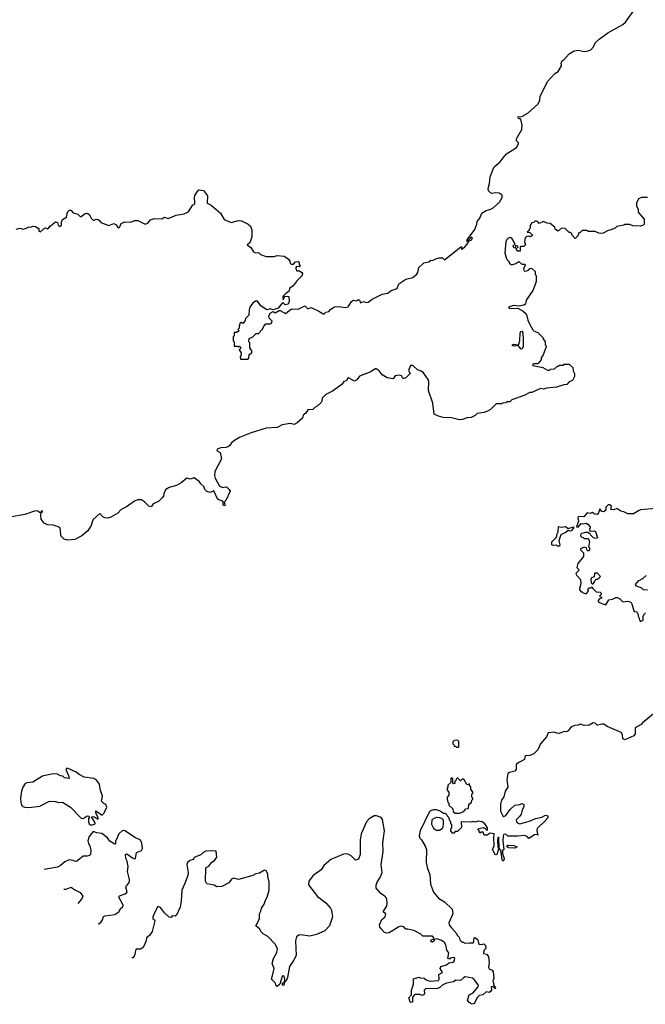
# Model space of a CAD drawing. Extents: x 1985742 to 2252716, y 78271 to 266492.
# Tile 3 of 250: x 2061804 to 2068123, y 114072 to 124020. Entities that reach past the tile are written whole.
import ezdxf

# ---------------------------------------------------------------- set-up
doc = ezdxf.new("R2010")
doc.units = 0

msp = doc.modelspace()

# ---------------------------------------------------------------- linework, layer by layer
at = {"layer": '0CON10XD'}
for points in [[(2064365, 121072.5), (2064385, 121060), (2064425, 121082.5), (2064435, 121082.5), (2064488.3, 121051.7), (2064550.8, 121099.2), (2064615, 121094.3), (2064685, 121128.8), (2064715, 121097.5), (2064745, 121112.5), (2064755, 121110), (2064825, 121076.7), (2064875, 121043.8), (2064895.8, 121064.2), (2064925, 121072), (2064945.5, 121094.5), (2064985, 121118.8), (2065025, 121123.8), (2065095, 121112.5), (2065120.7, 121119.3), (2065155, 121173.8), (2065175, 121186), (2065205, 121180), (2065225, 121192.5), (2065237.5, 121185), (2065245, 121160), (2065275, 121172.5), (2065303.9, 121163.9), (2065325, 121166.2), (2065363, 121197), (2065465, 121248), (2065521.7, 121258.3), (2065557.3, 121282.7), (2065617.5, 121305), (2065635, 121352.5), (2065705, 121400), (2065773.6, 121416.4), (2065815, 121448.8), (2065826, 121465), (2065836.2, 121515), (2065885, 121562.5), (2065936.4, 121573.6), (2065955, 121590), (2065975, 121587.5), (2066012.3, 121607.7), (2066036.4, 121613.6), (2066073.9, 121613.9), (2066095, 121593.3), (2066260, 121725), (2066270, 121725), (2066261.7, 121701.7), (2066276.7, 121705), (2066305, 121730), (2066332.5, 121765), (2066338.3, 121781.7), (2066365, 121794.2), (2066373.8, 121805), (2066377.7, 121817.7), (2066365, 121823.3), (2066328.3, 121781.7), (2066320, 121780), (2066323.3, 121795), (2066399.7, 121900.3), (2066422.5, 121955), (2066425, 121980), (2066450, 122015), (2066472.5, 122065), (2066515, 122092), (2066563.9, 122106.1), (2066585, 122120), (2066648.6, 122175), (2066678, 122225), (2066678.3, 122248.3), (2066647, 122267), (2066605, 122270), (2066575, 122263.3), (2066559.3, 122269.3), (2066540.5, 122290.5), (2066536.7, 122315), (2066550, 122365), (2066557, 122433), (2066585, 122510), (2066597.5, 122535), (2066655.9, 122584.1), (2066686, 122624), (2066721.2, 122665), (2066820.4, 122729.6), (2066842.5, 122765), (2066842, 122775), (2066822, 122795), (2066820.8, 122815), (2066875, 122910), (2066880, 122955), (2066865, 123010), (2066855, 123020), (2066845, 123020), (2066835, 123037.5), (2066875, 123042.5), (2066935, 123076.7), (2067038.8, 123165), (2067058.8, 123205), (2067060, 123245), (2067133.8, 123395), (2067208.8, 123475), (2067241.9, 123498.1), (2067277.7, 123552.3), (2067274.3, 123585), (2067285, 123607.5), (2067295, 123610), (2067352.5, 123675), (2067405, 123706.2), (2067445, 123712), (2067505, 123700), (2067545.5, 123704.5), (2067572, 123715), (2067598, 123745), (2067616.7, 123785), (2067656.6, 123823.4), (2067745, 123886.9), (2067895, 123972.5), (2067924, 123995), (2068015.7, 124125)], [(2061770, 121905), (2061805, 121913.3), (2061835, 121904), (2061872.5, 121915), (2061895, 121927.5), (2061915, 121922.5), (2061937, 121933), (2061965, 121931.2), (2061990, 121915), (2061996.7, 121905), (2061997.5, 121885), (2062015, 121877.5), (2062055, 121913.3), (2062065, 121917.5), (2062085, 121907.5), (2062095, 121912.5), (2062115, 121937.5), (2062165, 121977.5), (2062185, 121970), (2062193, 121943), (2062205, 121930), (2062227.5, 121945), (2062226.7, 121975), (2062235, 122000), (2062277.5, 122025), (2062287.5, 122075), (2062307, 122097), (2062320, 122095), (2062345, 122070), (2062390, 122055), (2062415, 122030), (2062425, 122030), (2062465, 122062.5), (2062490, 122065), (2062509.2, 122049.2), (2062526.2, 122015), (2062545, 121996.2), (2062555, 121993.8), (2062575, 122004), (2062595, 122002), (2062607.5, 121995), (2062625, 121970), (2062705, 121941.2), (2062755, 121960), (2062777.7, 121947.7), (2062795, 121920), (2062805, 121917.5), (2062815, 121927.5), (2062828.6, 121961.4), (2062865, 121978.5), (2062925, 121973.1), (2062965, 121990), (2062997.7, 121992.3), (2063065, 121958.9), (2063081.7, 121958.3), (2063097.5, 121965), (2063125, 121997.5), (2063165, 122012), (2063240.7, 122009.3), (2063265, 122023.8), (2063305, 122012), (2063385, 122046.2), (2063465, 122060), (2063492.5, 122072.5), (2063511.2, 122085), (2063551.7, 122148.3), (2063566.1, 122153.9), (2063572.5, 122165), (2063568.8, 122225), (2063573.3, 122245), (2063595, 122280), (2063615, 122300), (2063660, 122295), (2063701.7, 122241.7), (2063697.5, 122165), (2063736.8, 122146.8), (2063833.3, 122065), (2063869.7, 121999.7), (2063938.8, 121971.2), (2064015, 121992), (2064045, 121988), (2064112.5, 121955), (2064135, 121932.5), (2064148, 121895), (2064150, 121825), (2064127.5, 121765), (2064102.5, 121745), (2064139.3, 121719.3), (2064165, 121673.3), (2064185, 121663.3), (2064217.5, 121667.5), (2064236.2, 121646.2), (2064295, 121627.1), (2064375, 121628.8), (2064406.1, 121636.1), (2064475, 121630), (2064519.3, 121599.3), (2064531.7, 121581.7), (2064535, 121560), (2064545, 121550), (2064568.3, 121551.7), (2064590, 121575), (2064616, 121576), (2064627.5, 121565), (2064628.3, 121548.3), (2064640, 121535), (2064627, 121523), (2064600, 121525), (2064592.5, 121515), (2064593, 121503), (2064605, 121480), (2064627, 121487), (2064655, 121467.5), (2064660, 121455), (2064655.7, 121434.3), (2064605, 121386.7), (2064565, 121330), (2064531.9, 121308.1), (2064523.3, 121275), (2064495, 121257.5), (2064462.5, 121225), (2064465, 121190), (2064481.7, 121228.3), (2064523, 121223), (2064525.9, 121174.1), (2064515, 121147.5), (2064485, 121140), (2064465, 121160), (2064455, 121157.5), (2064415, 121106.7), (2064365, 121087.5), (2064335, 121098), (2064305, 121088.8), (2064292.5, 121092.5), (2064240.7, 121130.7), (2064205, 121177.5), (2064185, 121177.5), (2064155, 121152.5), (2064130, 121115), (2064120.7, 121089.3), (2064120, 121035), (2064087, 121003), (2064077, 120973), (2064058.3, 120951.7), (2064045, 120960), (2064031.7, 120958.3), (2064020, 120925), (2064020, 120905), (2064010, 120895), (2064010, 120885), (2064020, 120875), (2063995, 120860), (2063971.7, 120858.3), (2063970, 120825), (2063960, 120815), (2063960, 120775), (2063970, 120765), (2063971.7, 120721.7), (2064005, 120720), (2064015, 120710), (2064025, 120720), (2064040, 120705), (2064020, 120685), (2064040, 120655), (2064037.5, 120622.5), (2064030, 120615), (2064035, 120590), (2064105, 120590), (2064118.3, 120601.7), (2064121.7, 120638.3), (2064150, 120655), (2064150, 120675), (2064130, 120705), (2064130, 120755), (2064120, 120765), (2064121.7, 120798.3), (2064160, 120815), (2064191.7, 120848.3), (2064215, 120850), (2064257.5, 120895), (2064270, 120925), (2064291.7, 120948.3), (2064335, 120947.5), (2064347.5, 120955), (2064352.5, 120975), (2064323.8, 121003.8), (2064321.2, 121025), (2064335, 121053.8), (2064365, 121072.5)], [(2068145, 122222.5), (2068085, 122222.5), (2068055, 122210), (2068032.5, 122165), (2068032.5, 122135), (2068050, 122105), (2068050, 122075), (2068110, 122005), (2068110, 121955), (2068098.3, 121941.7), (2068075, 121932.5), (2067998.3, 121938.3), (2067965, 121950), (2067915, 121950), (2067907, 121943), (2067835, 121930), (2067817, 121913), (2067765, 121892.5), (2067748.3, 121891.7), (2067697, 121863), (2067675, 121860), (2067653, 121863), (2067615, 121880), (2067545, 121880), (2067535, 121890), (2067485, 121890), (2067465, 121870), (2067451.7, 121868.3), (2067440, 121835), (2067415, 121810), (2067380, 121845), (2067380, 121855), (2067365, 121870), (2067355, 121870), (2067315, 121910), (2067275, 121913.3), (2067245, 121886.7), (2067235, 121887.5), (2067212.5, 121905), (2067207.5, 121925), (2067161.7, 121961.7), (2067133, 121963), (2067095, 121982.5), (2067052.5, 121962.5), (2067035, 121980), (2067013, 121987), (2066998.3, 121971.7), (2066970, 121965), (2066970, 121955), (2066960, 121945), (2066960, 121915), (2066950, 121905), (2066948.3, 121891.7), (2066930, 121875), (2066955, 121870), (2066980, 121845), (2066980, 121835), (2066955, 121827.5), (2066945, 121832.5), (2066930.7, 121829.3), (2066910, 121815), (2066903.3, 121775), (2066912.5, 121745), (2066895, 121727.5), (2066865, 121730), (2066860, 121725), (2066858.3, 121681.7), (2066835, 121680), (2066821.7, 121691.7), (2066821.7, 121708.3), (2066840, 121725), (2066830, 121735), (2066811.7, 121738.3), (2066808.3, 121711.7), (2066793.3, 121715), (2066787.5, 121735), (2066807.5, 121755), (2066775, 121812.5), (2066755, 121818.8), (2066735, 121810.8), (2066725, 121798.8), (2066715.8, 121775), (2066705.7, 121665), (2066717.5, 121615), (2066726.2, 121595), (2066746.7, 121575), (2066747.5, 121565), (2066755, 121552.5), (2066775, 121542.5), (2066815, 121557.5), (2066845, 121577.5), (2066875, 121550), (2066905, 121550), (2066910, 121535), (2066893.3, 121505), (2066900.7, 121480.7), (2066925, 121483.3), (2066945.8, 121494.2), (2066955, 121506.7), (2066975, 121508.8), (2067010, 121475), (2067010, 121445), (2067020, 121435), (2067020, 121375), (2067007.5, 121335), (2066986.7, 121285), (2066920, 121185), (2066913.3, 121145), (2066897.5, 121135), (2066845.9, 121125.9), (2066793, 121133), (2066742.5, 121115), (2066746.7, 121105), (2066765, 121101.5), (2066835, 121106.7), (2066890, 121075), (2066915, 121050), (2066927, 121027), (2066937.5, 120985), (2066970, 120915), (2066980, 120905), (2066980, 120895), (2067001.7, 120871.7), (2067038.3, 120858.3), (2067090, 120805), (2067090, 120795), (2067110, 120765), (2067110, 120735), (2067120, 120725), (2067120, 120715), (2067090, 120635), (2067070, 120605), (2067070, 120585), (2067036.7, 120543.3), (2066997.7, 120542.3), (2066983.8, 120535), (2066987.5, 120525), (2067087, 120507), (2067135, 120480), (2067155, 120480), (2067165, 120490), (2067207, 120493), (2067235, 120520), (2067245, 120520), (2067255, 120530), (2067295, 120530), (2067305, 120540), (2067355, 120540), (2067390, 120505), (2067393, 120473), (2067407.5, 120445), (2067407.5, 120415), (2067387.5, 120375), (2067355, 120360), (2067330, 120335), (2067298.3, 120331.7), (2067225, 120307.5), (2067125, 120297.5), (2067095, 120287.5), (2067065, 120292.5), (2066976.4, 120253.6), (2066955, 120252.5), (2066905, 120227.5), (2066775, 120180), (2066755, 120160), (2066725, 120160), (2066715, 120150), (2066683, 120147), (2066675, 120140), (2066615, 120137.5), (2066559.3, 120080.7), (2066535, 120066.7), (2066495, 120052.5), (2066425, 120042.5), (2066405, 120022.5), (2066365, 120000), (2066325, 119996.7), (2066275, 119980), (2066245, 119976.7), (2066165, 119996.7), (2066080.7, 120000.7), (2066035, 120013.3), (2065990, 120035), (2065976.2, 120145), (2065933.3, 120275), (2065936.7, 120365), (2065930, 120385), (2065882.3, 120452.3), (2065858.6, 120468.6), (2065821.3, 120481.3), (2065775, 120528), (2065750, 120525), (2065730, 120475), (2065748.8, 120445), (2065705, 120402.9), (2065685, 120394.4), (2065675, 120396.2), (2065661.2, 120421.2), (2065645, 120430), (2065595, 120422.5), (2065575, 120393.3), (2065515, 120401.2), (2065465, 120433.3), (2065435, 120472.5), (2065405, 120493.3), (2065395, 120493.3), (2065349.1, 120460.9), (2065235, 120418.8), (2065207.7, 120382.3), (2065185, 120367.5), (2065125, 120402.5), (2065113.3, 120395), (2065105, 120370), (2065076.4, 120363.6), (2065056.7, 120335), (2064963, 120267), (2064895, 120232), (2064860, 120195), (2064856, 120165), (2064847.3, 120152.7), (2064810, 120115), (2064785, 120103.3), (2064765, 120083.3), (2064715, 120077.5), (2064694.2, 120045.8), (2064666, 120025), (2064661.2, 119995), (2064605, 119946.7), (2064575, 119931.2), (2064535, 119940), (2064455, 119927.5), (2064405, 119901.4), (2064295, 119893.3), (2064142.5, 119845), (2064025, 119798.5), (2063972.2, 119767.8), (2063944, 119745), (2063925, 119718.8), (2063905, 119706), (2063885, 119698.8), (2063835, 119695.8), (2063805, 119685.5), (2063796, 119675), (2063798.8, 119665), (2063827.8, 119647.8), (2063842.5, 119585), (2063774.2, 119455.8), (2063771.2, 119415), (2063778, 119388), (2063820, 119315), (2063833.3, 119303.3), (2063855, 119292.5), (2063885, 119300), (2063895, 119296.7), (2063920, 119275), (2063928.3, 119258.3), (2063887, 119163), (2063870, 119145), (2063877.5, 119125), (2063875, 119110), (2063860, 119115), (2063858.3, 119148.3), (2063845, 119160), (2063815, 119167.5), (2063800.8, 119180.8), (2063765, 119260), (2063726.7, 119243.3), (2063694.2, 119254.2), (2063675, 119272.5), (2063662.5, 119302.5), (2063635, 119330), (2063618.3, 119358.3), (2063605, 119360), (2063565, 119392.5), (2063525, 119377.5), (2063493, 119387), (2063435, 119340), (2063387.7, 119312.3), (2063315, 119293.3), (2063280, 119275), (2063263.3, 119243.3), (2063256.2, 119205), (2063241.7, 119188.3), (2063205, 119152.5), (2063150.7, 119129.3), (2063131.7, 119098.3), (2063107.5, 119105), (2063065, 119148.8), (2063035, 119167.5), (2062995, 119170), (2062962.5, 119155), (2062882, 119098), (2062827.7, 119072.3), (2062795.8, 119034.2), (2062725, 118993.3), (2062695, 118983.3), (2062665, 118987.5), (2062645, 118997.5), (2062615, 119030), (2062543.9, 118966.1), (2062525, 118910), (2062492.5, 118855), (2062430, 118805), (2062361.7, 118768.3), (2062285, 118762.5), (2062253, 118773), (2062220, 118805), (2062217.5, 118865), (2062208.3, 118888.3), (2062145, 118913.3), (2062085, 118917.5), (2062050, 118935), (2062022.5, 118975), (2062017.5, 119015), (2062020, 119040), (2062035, 119050), (2062035, 119057.5), (2062022.5, 119055), (2062020, 119040), (2062005, 119042.5), (2061985.8, 119055.8), (2061965, 119056.7), (2061855, 119020), (2061703, 118993)], [(2066875, 120690), (2066865, 120693.3), (2066835, 120732.5), (2066805, 120721.4), (2066781.2, 120725), (2066781.2, 120735), (2066795, 120742), (2066835, 120736.7), (2066845, 120742.5), (2066856.9, 120775), (2066859.2, 120855), (2066865, 120870), (2066875, 120873.3), (2066886, 120855), (2066889.2, 120785), (2066888, 120715), (2066875, 120690)], [(2068225, 119082.5), (2068075, 119068.8), (2068053.1, 119056.9), (2068005, 119028.8), (2067945, 119029.2), (2067905, 119048.8), (2067875, 119054), (2067835, 119081.2), (2067805, 119068.8), (2067775, 119070), (2067782.5, 119105), (2067765, 119117.5), (2067747, 119117), (2067723.9, 119096.1), (2067723.3, 119065), (2067705, 119047.5), (2067685, 119052.5), (2067665, 119077.5), (2067650.7, 119039.3), (2067635, 119022.5), (2067613, 119023), (2067585, 119042.5), (2067565, 119032.5), (2067535, 119037.5), (2067501.7, 118998.3), (2067445, 119000), (2067440, 118985), (2067447.5, 118955), (2067427.5, 118895), (2067445, 118893.8), (2067475, 118930), (2067495, 118926.7), (2067525, 118932.5), (2067543.6, 118923.6), (2067567, 118897), (2067567, 118883), (2067560, 118875), (2067561.7, 118851.7), (2067605, 118857.5), (2067619.3, 118849.3), (2067640, 118785), (2067615, 118777.5), (2067595, 118787.5), (2067570, 118815), (2067565, 118830), (2067555, 118830), (2067545, 118840), (2067515, 118840), (2067472.5, 118825), (2067470, 118805), (2067481.7, 118791.7), (2067495, 118790), (2067505, 118780), (2067545, 118780), (2067550, 118775), (2067560, 118745), (2067550, 118695), (2067560, 118685), (2067560, 118665), (2067555, 118652.5), (2067543, 118653), (2067533, 118663), (2067530, 118685), (2067505, 118690), (2067470, 118675), (2067470, 118665), (2067497.5, 118635), (2067497.5, 118595), (2067442.5, 118525), (2067430, 118485), (2067448.3, 118468.3), (2067450, 118455), (2067422.5, 118425), (2067430, 118405), (2067467.5, 118365), (2067471.7, 118321.7), (2067457.5, 118275), (2067458.3, 118258.3), (2067475, 118240), (2067485, 118240), (2067495, 118230), (2067525, 118220), (2067550, 118245), (2067541.7, 118268.3), (2067555, 118280), (2067575, 118280), (2067585, 118290), (2067591.7, 118271.7), (2067625, 118240), (2067667.5, 118235), (2067676.7, 118225), (2067676.4, 118213.6), (2067660, 118195), (2067675, 118190), (2067687.5, 118175), (2067661.7, 118168.3), (2067648.3, 118151.7), (2067648.3, 118138.3), (2067685, 118121.2), (2067725, 118110), (2067755, 118157.5), (2067790, 118165), (2067825, 118182.5), (2067841.7, 118181.7), (2067865, 118167.5), (2067895, 118137.5), (2067945, 118144), (2067968.3, 118138.3), (2067983.8, 118123.8), (2068011.7, 118041.7), (2068038.3, 118038.3), (2068040, 118025), (2068050, 118015), (2068050, 117995), (2068062.5, 117975), (2068063, 117953), (2068075, 117940), (2068100, 117955), (2068102.5, 117995), (2068113.6, 118016.4), (2068125, 118027.5)], [(2067255, 118700), (2067235, 118700), (2067225, 118710), (2067195, 118707.5), (2067180, 118715), (2067177.5, 118725), (2067180, 118745), (2067227, 118793), (2067232.5, 118825), (2067243.3, 118845), (2067245, 118900), (2067275, 118893.3), (2067318.3, 118898.3), (2067345, 118880), (2067396.1, 118896.1), (2067398.3, 118881.7), (2067375, 118857.5), (2067365, 118853.3), (2067345, 118860), (2067325, 118842.5), (2067270, 118815), (2067250, 118755), (2067260, 118715), (2067255, 118700)], [(2067595, 118320), (2067610.7, 118339.3), (2067621.7, 118368.3), (2067635, 118367.5), (2067653.6, 118376.4), (2067670, 118395), (2067639.5, 118429.5), (2067610.7, 118429.3), (2067605, 118390), (2067580, 118380), (2067572, 118368), (2067575, 118330), (2067585, 118320), (2067595, 118320)], [(2068145, 118257.5), (2068105, 118260), (2068088.3, 118278.3), (2068035, 118297.5), (2068023.3, 118315), (2068055, 118352.5), (2068097.5, 118375), (2068130, 118405)], [(2068240, 117035), (2068095, 116917.5), (2068081.2, 116898.8), (2068020, 116865), (2068020, 116805), (2068006.8, 116783.2), (2067915, 116746), (2067894.3, 116754.3), (2067893.8, 116795), (2067878.8, 116818.8), (2067738, 116878), (2067704.1, 116904.1), (2067685, 116904.2), (2067645, 116891.2), (2067635, 116893.8), (2067615, 116914), (2067595, 116917.5), (2067555, 116893.8), (2067505, 116890), (2067465, 116903.3), (2067445, 116892.5), (2067410.7, 116889.3), (2067385, 116877.5), (2067365, 116863.3), (2067343.8, 116835), (2067325, 116825.8), (2067305, 116827.1), (2067251.2, 116808.8), (2067230.3, 116810.3), (2067205, 116822), (2067142.5, 116815), (2067126.1, 116773.9), (2067063.3, 116705), (2067037.5, 116645), (2066996.1, 116603.9), (2066955, 116585.8), (2066915, 116583.3), (2066906.7, 116575), (2066903, 116547), (2066845, 116516.7), (2066817.5, 116495), (2066817.5, 116445), (2066805, 116427.5), (2066750, 116415), (2066733.3, 116405), (2066723.3, 116345), (2066733, 116267), (2066707.5, 116225), (2066695, 116170), (2066670, 116135), (2066660, 116095), (2066661.2, 116025), (2066683.3, 115975), (2066695, 115971.2), (2066715, 115980), (2066758.3, 116041.7), (2066805, 116083.3), (2066855, 116090), (2066875, 116100), (2066895, 116090), (2066895, 116070), (2066878.8, 116035), (2066870, 115995), (2066856.8, 115973.2), (2066818.8, 115935), (2066823.3, 115915), (2066835, 115902.5), (2066857, 115897), (2066962.3, 115927.7), (2067015, 115950), (2067076.4, 115963.6), (2067115, 115982.5), (2067140, 115975), (2067137.5, 115955), (2067112.5, 115925), (2067030.8, 115849.2), (2067026.7, 115825), (2067038.3, 115781.7), (2067027.5, 115787.5), (2067005, 115783.8), (2066945, 115747.5), (2066932.5, 115765), (2066907.3, 115777.3), (2066835, 115770), (2066735, 115772.5), (2066715, 115790), (2066693.6, 115786.4), (2066686.7, 115775), (2066683.3, 115725), (2066693, 115637), (2066680, 115625), (2066680, 115595), (2066697.5, 115545), (2066695, 115530), (2066685, 115520), (2066673.3, 115545), (2066670, 115595), (2066662.5, 115605), (2066670, 115615), (2066646.7, 115646.7), (2066645, 115760), (2066634.2, 115755.8), (2066630, 115725), (2066634.2, 115664.2), (2066640, 115655), (2066633.3, 115615), (2066623, 115587), (2066615, 115582.5), (2066605, 115587.5), (2066580, 115635), (2066595.6, 115675), (2066591.4, 115755), (2066596.1, 115796.1), (2066555, 115800), (2066525, 115782.5), (2066495, 115780), (2066485, 115810), (2066465, 115810), (2066451.7, 115801.7), (2066441.7, 115831.7), (2066430, 115845), (2066485, 115857.5), (2066505, 115850), (2066525, 115830), (2066530, 115835), (2066527.5, 115855), (2066502.5, 115895), (2066476.2, 115915), (2066435, 115923.8), (2066405, 115913.8), (2066385, 115920), (2066365, 115913.8), (2066263, 115917), (2066265, 115860), (2066225, 115820), (2066203, 115817), (2066188.3, 115801.7), (2066175, 115800), (2066160, 115825), (2066160, 115845), (2066170, 115855), (2066170, 115885), (2066160, 115895), (2066160, 115915), (2066150, 115925), (2066138.3, 115958.3), (2066120, 115975), (2066120, 115985), (2066105, 116000), (2066085, 116000), (2066045, 116027.5), (2066015, 116037.5), (2065985, 116037.5), (2065953.3, 116026.7), (2065940, 116015), (2065847.5, 115825), (2065837.5, 115775), (2065845, 115750), (2065863, 115733), (2065900.7, 115670.7), (2065913.3, 115635), (2065910, 115505), (2065923.6, 115443.6), (2065946.7, 115385), (2065953.3, 115285), (2065983.3, 115205), (2066035, 115143.3), (2066095, 115106.7), (2066171.2, 115035), (2066177.5, 114985), (2066137.5, 114895), (2066143.3, 114875), (2066164.2, 114844.2), (2066220, 114785), (2066220, 114775), (2066241.7, 114751.7), (2066250, 114725), (2066271.7, 114701.7), (2066285, 114700), (2066295, 114690), (2066345, 114692.5), (2066385.9, 114694.1), (2066393.3, 114745), (2066405, 114746.7), (2066432.5, 114725), (2066440.7, 114680.7), (2066465, 114676.7), (2066493, 114683), (2066508.3, 114668.3), (2066512.5, 114637.5), (2066492.5, 114615), (2066490, 114585), (2066518.3, 114578.3), (2066540, 114555), (2066547.5, 114495), (2066538.8, 114445), (2066545, 114430), (2066575, 114417.5), (2066585, 114400), (2066593.3, 114335), (2066583.3, 114305), (2066592.5, 114275), (2066590, 114265), (2066607.5, 114245), (2066610, 114235), (2066605, 114230), (2066585, 114250), (2066565, 114250), (2066570, 114215), (2066559.3, 114200.7), (2066545, 114192.5), (2066515, 114197.5), (2066481.7, 114168.3), (2066445, 114162.5), (2066426.4, 114143.6), (2066395, 114080), (2066375, 114072.5), (2066345, 114090), (2066327.5, 114115), (2066343, 114167), (2066382.9, 114187.1), (2066432.5, 114245), (2066437.5, 114265), (2066394.2, 114324.2), (2066377, 114337), (2066305, 114348.8), (2066285, 114340), (2066255, 114313.3), (2066210, 114315), (2066185, 114301.2), (2066113.2, 114286.8), (2066079.3, 114270.7), (2066048.1, 114241.9), (2066025, 114230.8), (2065902.3, 114227.7), (2065888.8, 114215), (2065891.2, 114185), (2065885, 114167.5), (2065865, 114160), (2065845, 114170), (2065795, 114170), (2065770, 114145), (2065770, 114095), (2065755, 114090), (2065745, 114100), (2065740, 114125), (2065730, 114135), (2065761.7, 114168.3), (2065760, 114215), (2065780, 114275), (2065781.7, 114328.3), (2065835, 114346.2), (2065848.3, 114338.3), (2065890, 114335), (2065908.8, 114318.8), (2065945, 114306.2), (2066035, 114314.2), (2066039.4, 114325), (2066036, 114374), (2066073.3, 114395), (2066052.5, 114435), (2066057.5, 114455), (2066115, 114472.5), (2066138.3, 114491.7), (2066185, 114498.8), (2066195.8, 114515), (2066198, 114535), (2066185, 114543.8), (2066153, 114537), (2066145, 114530), (2066130, 114535), (2066137, 114593), (2066118.3, 114618.3), (2066109.4, 114675), (2066095, 114696), (2066065, 114718.8), (2066016.4, 114733.6), (2065991.7, 114728.3), (2065990, 114715), (2065975, 114698.8), (2065956.7, 114705), (2065963.8, 114726.2), (2065988.3, 114731.7), (2065987.5, 114745), (2065975, 114760), (2065875, 114760), (2065855, 114780), (2065785, 114817.5), (2065725, 114832.5), (2065705, 114830), (2065683.6, 114853.6), (2065661.7, 114861.7), (2065635, 114856.9), (2065535, 114794.5), (2065505, 114790), (2065488.9, 114798.9), (2065454.2, 114834.2), (2065442, 114855), (2065439.2, 114875), (2065461.7, 114928.3), (2065495, 114957.5), (2065502.5, 114985), (2065480, 115005), (2065477.5, 115015), (2065512.5, 115065), (2065516.7, 115095), (2065512.5, 115135), (2065499.3, 115159.3), (2065450.7, 115190.7), (2065403.3, 115245), (2065403.9, 115276.1), (2065413.3, 115305), (2065449.5, 115360.5), (2065463.8, 115405), (2065454, 115485), (2065475.7, 115615), (2065472.5, 115705), (2065489.2, 115825), (2065469.3, 115939.3), (2065455, 115960), (2065407, 115977), (2065385, 115977.5), (2065333.6, 115946.4), (2065307.5, 115915), (2065253.3, 115795), (2065242.5, 115735), (2065242.5, 115585), (2065225, 115540), (2065195, 115530), (2065153, 115573), (2065130, 115585), (2065103, 115593), (2065075, 115588.8), (2064945, 115536.2), (2064876.7, 115475), (2064849.5, 115430.5), (2064767.1, 115372.9)], [(2066235, 116670), (2066240, 116675), (2066238.3, 116728.3), (2066225, 116740), (2066191.7, 116738.3), (2066180, 116725), (2066180, 116705), (2066190, 116695), (2066191.7, 116681.7), (2066205, 116680), (2066215, 116670), (2066235, 116670)], [(2062525, 115883.3), (2062566.7, 115895), (2062565, 115907.5), (2062530, 115965), (2062545, 115970), (2062563.9, 115963.9), (2062597, 115943), (2062595, 115960), (2062573.3, 116005), (2062573.3, 116026.7), (2062637, 115983), (2062655, 116000), (2062682.5, 116065), (2062675, 116090), (2062655, 116100), (2062630, 116125), (2062638.8, 116175), (2062616.7, 116245), (2062610, 116295), (2062582.7, 116332.7), (2062552.7, 116352.7), (2062455.7, 116365.7), (2062405, 116394), (2062375, 116418.8), (2062295, 116453.8), (2062276.1, 116453.9), (2062270, 116445), (2062298, 116385), (2062305, 116352.5), (2062255, 116360), (2062238, 116378), (2062215, 116381.9), (2062185, 116397.1), (2062139.3, 116400.7), (2062035, 116378.8), (2061935, 116317.1), (2061875, 116309.2), (2061858.3, 116301.7), (2061835, 116266.7), (2061822.9, 116225), (2061813.6, 116155), (2061816.4, 116115), (2061823.3, 116085), (2061835, 116071.4), (2061855, 116062.9), (2061895, 116059.4), (2062005.7, 116074.3), (2062105, 116123.8), (2062165, 116121.2), (2062195, 116110), (2062236.4, 116116.4), (2062317.5, 116065), (2062425, 115953.3), (2062445, 115948.8), (2062485, 115976.2), (2062503, 115973), (2062507.5, 115965), (2062499.5, 115950.5), (2062498, 115915), (2062506.1, 115896.1), (2062525, 115883.3)], [(2066245, 116002.5), (2066288.3, 116021.7), (2066311.7, 116048.3), (2066338.3, 116051.7), (2066340, 116095), (2066368.3, 116111.7), (2066370, 116135), (2066380, 116145), (2066380, 116155), (2066370, 116165), (2066370, 116195), (2066380, 116205), (2066380, 116215), (2066360, 116245), (2066360, 116265), (2066350, 116275), (2066348.3, 116298.3), (2066335, 116290), (2066321.7, 116291.7), (2066288.3, 116348.3), (2066271.7, 116348.3), (2066255, 116330), (2066225, 116360), (2066211.7, 116348.3), (2066210, 116335), (2066200, 116325), (2066198.3, 116301.7), (2066185, 116300), (2066180, 116305), (2066180, 116355), (2066165, 116360), (2066160, 116355), (2066160, 116315), (2066130, 116285), (2066130, 116265), (2066120, 116255), (2066120, 116235), (2066140, 116215), (2066140, 116185), (2066120, 116165), (2066120, 116145), (2066130, 116115), (2066140, 116105), (2066140, 116085), (2066178.3, 116048.3), (2066181.7, 116021.7), (2066203, 116003), (2066245, 116002.5)], [(2066045, 115830), (2066015, 115830), (2065993.6, 115843.6), (2065982.5, 115855), (2065968.3, 115888.3), (2065970, 115935), (2065985, 115950), (2066018.3, 115961.7), (2066045, 115960), (2066068.3, 115948.3), (2066080, 115935), (2066082.5, 115895), (2066077, 115863), (2066070, 115845), (2066045, 115830)], [(2062598.5, 114882.2), (2062628.1, 114905), (2062641.4, 114925), (2062650, 114960), (2062662.9, 114967.1), (2062765, 114979.5), (2062803.9, 115006.1), (2062825, 115044), (2062845, 115058.8), (2062848.6, 115075), (2062806.7, 115155), (2062812.5, 115167.5), (2062870.3, 115189.7), (2062890, 115205), (2062876.2, 115255), (2062881.2, 115268.8), (2062906.7, 115295), (2062913.8, 115315), (2062913.8, 115335), (2062891.2, 115415), (2062899.4, 115465), (2062888.5, 115518.5), (2062876, 115545), (2062872.5, 115585), (2062885, 115593.3), (2062945, 115550.8), (2062965, 115543.8), (2062973.3, 115546.7), (2062985, 115607.5), (2063033.3, 115625), (2063046, 115645), (2063036.7, 115705), (2063020, 115735), (2062975, 115753.3), (2062866.1, 115826.1), (2062840.7, 115829.3), (2062806.7, 115795), (2062778.8, 115731.2), (2062770, 115725), (2062770, 115695), (2062765, 115690), (2062715, 115720), (2062690, 115755), (2062635, 115798.8), (2062583.6, 115803.6), (2062545, 115816.7), (2062505, 115767.5), (2062493.8, 115725), (2062498.3, 115698.3), (2062512.5, 115675), (2062522.5, 115625), (2062520, 115585), (2062510, 115575), (2062485, 115567.5), (2062445, 115567.5), (2062376.1, 115513.9), (2062358, 115518), (2062343.3, 115526.7), (2062305, 115531.2), (2062259.5, 115510.5), (2062215, 115473.8), (2062185, 115458.8), (2062051.8, 115433.3)], [(2064767.1, 115372.9), (2064725, 115317.5), (2064719.5, 115279.5), (2064810.3, 115160.3), (2064895, 115098), (2064942.7, 115042.7), (2064952.3, 115022.3), (2064964, 114955), (2064933.8, 114865), (2064886.1, 114813.9), (2064800.8, 114779.2), (2064735, 114760), (2064644.2, 114775.8), (2064625, 114772), (2064601.2, 114755), (2064588.8, 114715), (2064595.8, 114565), (2064570.8, 114515), (2064527.5, 114455), (2064509.2, 114345), (2064495, 114310), (2064480, 114300), (2064476.7, 114275), (2064465, 114262.5), (2064460, 114265), (2064460, 114285), (2064480, 114300), (2064483, 114327), (2064475, 114356.7), (2064465, 114360), (2064456.4, 114353.6), (2064430, 114275), (2064405, 114252.5), (2064395, 114260), (2064386.7, 114286.7), (2064348.8, 114325), (2064357.5, 114362.5), (2064374.2, 114435), (2064355.7, 114485), (2064366.7, 114535), (2064401.8, 114595), (2064406.7, 114635), (2064385, 114678.6), (2064308.7, 114758.7), (2064263.1, 114785), (2064243.3, 114805), (2064226.2, 114835), (2064190, 114865), (2064225.7, 114935), (2064227.1, 114985), (2064241.1, 115015), (2064245.6, 115045), (2064274, 115085), (2064285.7, 115124.3), (2064304.2, 115155), (2064324, 115226), (2064324, 115305), (2064310, 115365), (2064311.7, 115391.7), (2064295, 115420), (2064275, 115427.5), (2064225, 115397.5), (2064188.3, 115391.7), (2064160, 115375), (2064015, 115333.3), (2063965, 115346.2), (2063944.3, 115335.7), (2063915, 115300), (2063845, 115263.3), (2063795, 115260), (2063767, 115277), (2063695, 115290), (2063680, 115315), (2063682.5, 115445), (2063687, 115453), (2063715, 115467.5), (2063745, 115510), (2063770, 115525), (2063795, 115560), (2063789.3, 115619.3), (2063745, 115623.3), (2063685, 115618), (2063655, 115603.3), (2063635, 115583.8), (2063571.7, 115558.3), (2063560, 115545), (2063560, 115535), (2063523, 115527), (2063500, 115505), (2063492.5, 115485), (2063506.2, 115405), (2063503.3, 115375), (2063470, 115285), (2063440, 115225), (2063435.8, 115114.2), (2063424, 115055), (2063388.3, 114971.7), (2063375, 114963.3), (2063345, 114967.5), (2063335, 114950), (2063315, 114953.8), (2063265.8, 114995.8), (2063225, 115050), (2063200.8, 115059.2), (2063175, 115017.5), (2063148.8, 114955), (2063148.3, 114938.3), (2063166.7, 114926.7), (2063167.5, 114915), (2063140.7, 114809.3), (2063115, 114767.5), (2063086.4, 114743.6), (2063082.5, 114715), (2063050, 114645), (2063025, 114631.2), (2062981.9, 114628.1), (2062973.8, 114615), (2062965.9, 114574.1), (2062953.3, 114546.7), (2062946.4, 114543.6), (2062935.1, 114542.9)], [(2066805, 115650), (2066745, 115652.5), (2066723.3, 115665), (2066735, 115678.8), (2066795, 115676.7), (2066830, 115665), (2066805, 115650)], [(2062248.9, 115234.6), (2062275, 115236.2), (2062325, 115256.2), (2062359.3, 115229.3), (2062415, 115202.5), (2062442.5, 115165), (2062427.5, 115135), (2062389.9, 115092.5)]]:
    msp.add_lwpolyline(points, dxfattribs=at)

doc.saveas('drawing.dxf')
